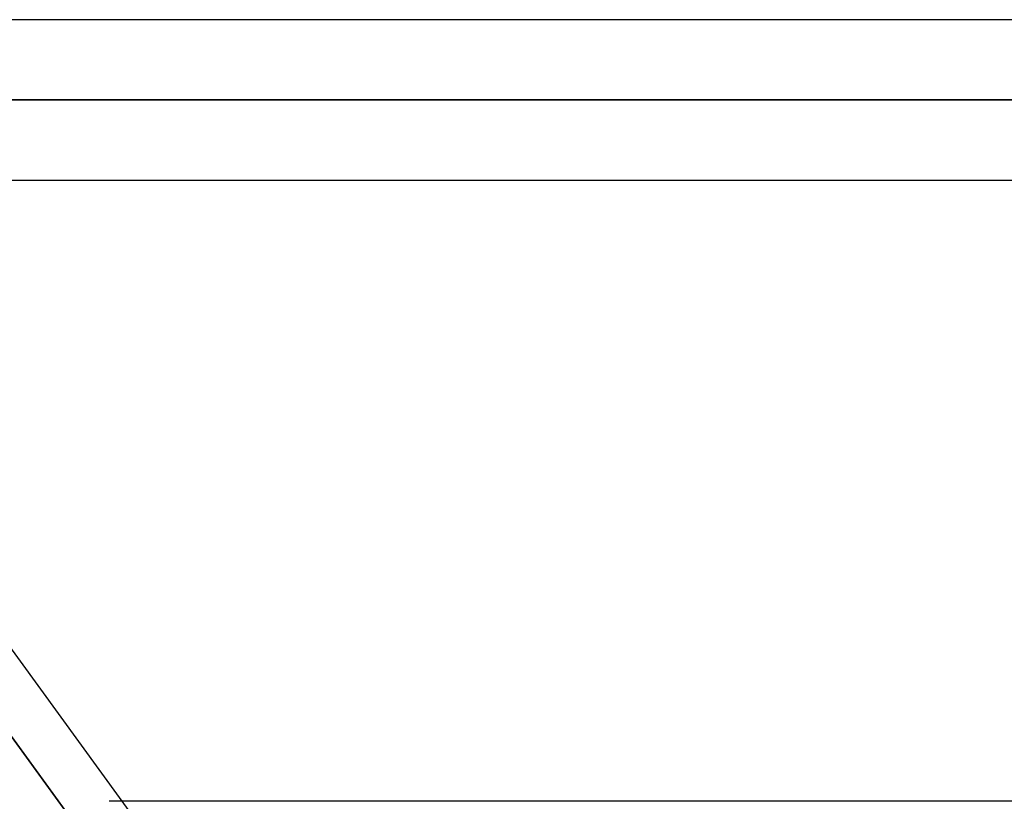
# Model space of a CAD drawing. Header units: millimetres. Extents: x -288 to 288, y -123 to 100.
# Tile 10 of 76: x -164 to -151, y -41 to -30. Entities that reach past the tile are written whole.
import ezdxf

# ---------------------------------------------------------------- set-up
doc = ezdxf.new("R2010")
doc.units = ezdxf.units.MM
doc.layers.add('MAIN-1', color=7, linetype='Continuous')
doc.layers.add('MAIN-2', color=7, linetype='Continuous')

msp = doc.modelspace()

# ---------------------------------------------------------------- linework, layer by layer
at = {"layer": 'MAIN-1'}
for p, q in [((170.929, -30.175), (-170.929, -30.175)), ((-171.99, -31.305), (171.99, -31.305)), ((-171.054, -32.435), (171.054, -32.435)), ((-163.539, -41.566), (-170.172, -32.435)), ((-162.927, -41.175), (-169.275, -32.435)), ((163.11, -41.175), (-163.11, -41.175))]:
    msp.add_line(p, q, dxfattribs=at)
at = {"layer": 'MAIN-2'}
for p, q in [((171.99, -31.305), (-171.99, -31.305)), ((170.293, -31.305), (-170.293, -31.305)), ((-170.293, -31.305), (170.293, -31.305)), ((-170.387, -32.138), (-163.539, -41.566)), ((-161.285, -43.435), (-162.927, -41.175))]:
    msp.add_line(p, q, dxfattribs=at)

doc.saveas('drawing.dxf')
